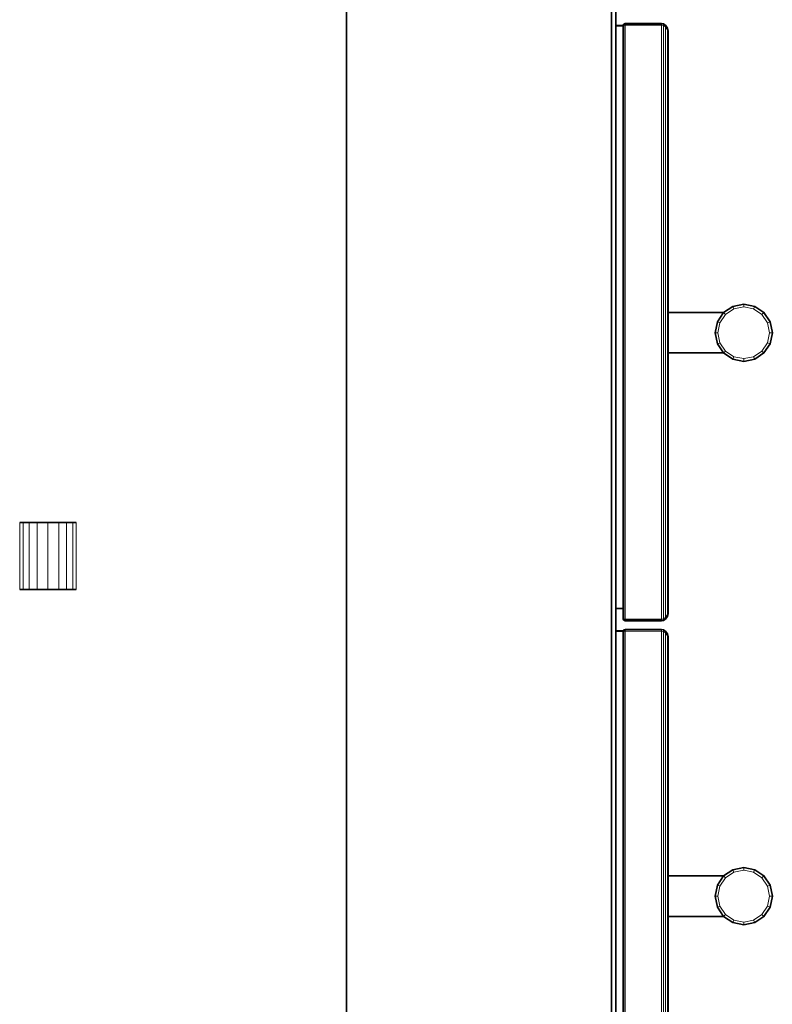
# Model space of a CAD drawing. Header units: inches. Extents: x 1 to 202, y 2 to 86.
# Tile 14 of 17: x 126 to 140, y 19 to 37. Entities that reach past the tile are written whole.
import ezdxf

# ---------------------------------------------------------------- set-up
doc = ezdxf.new("R2010")
doc.units = ezdxf.units.IN
doc.header["$MEASUREMENT"] = 0
doc.layers.add('Default', color=7, linetype='Continuous')

msp = doc.modelspace()

# ---------------------------------------------------------------- linework, layer by layer
at = {"layer": 'Default', "color": 252, "lineweight": 0, "true_color": 0x888888, "transparency": 33554687}
for p, q in [((136.786, 85.772), (136.786, 5.746)), ((136.786, 5.746), (136.786, 85.772)), ((132.147, 5.746), (132.147, 82.883)), ((132.147, 82.883), (132.147, 5.746)), ((136.858, 37.083), (136.858, 36.524)), ((136.858, 36.524), (136.857, 36.519)), ((136.857, 36.519), (136.858, 26.332)), ((136.858, 26.332), (136.857, 36.519)), ((136.857, 36.519), (136.99, 36.519)), ((136.99, 36.524), (136.99, 36.528)), ((136.99, 36.528), (136.999, 36.528)), ((136.99, 36.519), (136.99, 36.524)), ((136.99, 36.519), (136.99, 26.332)), ((136.99, 26.332), (136.99, 36.519)), ((136.999, 36.528), (136.999, 26.15)), ((137.021, 26.15), (137.021, 36.528)), ((137.021, 36.528), (137.66, 36.528)), ((137.66, 36.528), (137.66, 26.15)), ((137.765, 36.449), (137.775, 36.388)), ((137.765, 26.229), (137.765, 36.449)), ((137.775, 36.388), (137.775, 31.508)), ((137.775, 31.508), (137.775, 30.801)), ((137.775, 30.801), (137.775, 31.508)), ((137.775, 31.508), (138.743, 31.508)), ((138.743, 31.508), (138.635, 31.345)), ((138.777, 31.474), (138.924, 31.572)), ((138.924, 31.572), (139.097, 31.606)), ((139.097, 31.606), (139.27, 31.572)), ((139.27, 31.572), (139.416, 31.474)), ((138.635, 31.345), (138.597, 31.154)), ((138.644, 31.154), (138.679, 31.327)), ((138.679, 31.327), (138.777, 31.474)), ((139.416, 31.474), (139.514, 31.327)), ((139.514, 31.327), (139.549, 31.154)), ((138.597, 31.154), (138.635, 30.963)), ((138.679, 30.981), (138.644, 31.154)), ((139.549, 31.154), (139.514, 30.981)), ((138.777, 30.834), (138.679, 30.981)), ((139.514, 30.981), (139.416, 30.834)), ((138.635, 30.963), (138.743, 30.801)), ((138.924, 30.736), (138.777, 30.834)), ((139.416, 30.834), (139.27, 30.736)), ((137.775, 30.801), (137.775, 26.29)), ((138.743, 30.801), (137.775, 30.801)), ((139.097, 30.702), (138.924, 30.736)), ((139.27, 30.736), (139.097, 30.702)), ((126.432, 27.839), (126.432, 26.666)), ((126.49, 27.839), (126.432, 27.839)), ((126.598, 27.839), (126.49, 27.839)), ((126.736, 27.839), (126.598, 27.839)), ((126.927, 27.839), (126.736, 27.839)), ((127.118, 27.839), (126.927, 27.839)), ((127.251, 27.839), (127.118, 27.839)), ((127.359, 27.839), (127.251, 27.839)), ((127.422, 27.839), (127.359, 27.839)), ((127.422, 26.666), (127.422, 27.839)), ((126.432, 26.666), (126.49, 26.666)), ((126.49, 26.666), (126.598, 26.666)), ((126.598, 26.666), (126.736, 26.666)), ((126.736, 26.666), (126.927, 26.666)), ((126.927, 26.666), (127.118, 26.666)), ((127.118, 26.666), (127.251, 26.666)), ((127.251, 26.666), (127.359, 26.666)), ((127.359, 26.666), (127.422, 26.666)), ((136.858, 26.332), (136.858, 25.945)), ((136.99, 26.332), (136.858, 26.332)), ((136.99, 26.15), (136.99, 26.332)), ((137.775, 26.29), (137.765, 26.229)), ((136.999, 26.15), (136.99, 26.15)), ((137.66, 26.15), (137.021, 26.15)), ((136.858, 25.945), (136.857, 25.939)), ((136.857, 25.939), (136.858, 9.88)), ((136.857, 25.939), (136.99, 25.939)), ((136.858, 9.88), (136.857, 25.939)), ((136.99, 25.939), (136.99, 25.938)), ((136.99, 25.938), (136.99, 9.88)), ((137.021, 6.249), (137.021, 25.938)), ((137.021, 25.938), (137.66, 25.938)), ((137.66, 25.938), (137.66, 6.249)), ((138.777, 21.626), (138.924, 21.724)), ((138.924, 21.724), (139.097, 21.759)), ((139.097, 21.759), (139.27, 21.724)), ((139.27, 21.724), (139.416, 21.626)), ((137.775, 20.953), (137.775, 21.66)), ((137.775, 21.66), (138.743, 21.66)), ((138.743, 21.66), (138.635, 21.498)), ((138.679, 21.479), (138.777, 21.626)), ((139.416, 21.626), (139.514, 21.479)), ((138.635, 21.498), (138.597, 21.306)), ((138.644, 21.306), (138.679, 21.479)), ((139.514, 21.479), (139.549, 21.306)), ((138.597, 21.306), (138.635, 21.115)), ((138.679, 21.133), (138.644, 21.306)), ((139.549, 21.306), (139.514, 21.133)), ((138.635, 21.115), (138.743, 20.953)), ((138.777, 20.987), (138.679, 21.133)), ((139.514, 21.133), (139.416, 20.987)), ((138.743, 20.953), (137.775, 20.953)), ((138.924, 20.888), (138.777, 20.987)), ((139.097, 20.854), (138.924, 20.888)), ((139.27, 20.888), (139.097, 20.854)), ((139.416, 20.987), (139.27, 20.888))]:
    msp.add_line(p, q, dxfattribs=at).dxf.unprotected_set("ltscale", 0)
at = {"layer": 'Default', "color": 7, "lineweight": 35, "ltscale": 16.555915, "transparency": 33554687}
for p, q in [((136.786, 85.772), (136.786, 5.746)), ((132.147, 5.746), (132.147, 82.883)), ((136.858, 36.524), (136.858, 37.083)), ((136.857, 36.519), (136.858, 36.524)), ((136.857, 36.519), (136.99, 36.519)), ((136.858, 26.332), (136.857, 36.519)), ((136.99, 36.524), (136.858, 36.524)), ((136.999, 36.55), (136.99, 36.528)), ((136.99, 36.528), (136.99, 36.524)), ((136.99, 36.524), (136.99, 36.519)), ((136.99, 36.519), (136.99, 26.332)), ((137.021, 36.559), (136.999, 36.55)), ((137.66, 36.559), (137.021, 36.559)), ((137.693, 36.553), (137.66, 36.559)), ((137.73, 36.53), (137.693, 36.553)), ((137.765, 36.48), (137.73, 36.53)), ((137.775, 36.432), (137.765, 36.48)), ((137.775, 36.419), (137.775, 36.432)), ((137.775, 36.388), (137.775, 36.419)), ((137.775, 36.388), (137.775, 31.508)), ((138.743, 31.508), (137.775, 31.508)), ((137.775, 30.801), (137.775, 31.508)), ((138.635, 31.345), (138.743, 31.508)), ((138.743, 31.508), (138.905, 31.616)), ((138.905, 31.616), (139.097, 31.654)), ((139.288, 31.616), (139.097, 31.654)), ((139.288, 31.616), (139.45, 31.508)), ((139.45, 31.508), (139.559, 31.345)), ((138.597, 31.154), (138.635, 31.345)), ((139.559, 31.345), (139.597, 31.154)), ((138.635, 30.963), (138.597, 31.154)), ((139.597, 31.154), (139.559, 30.963)), ((138.743, 30.801), (138.635, 30.963)), ((139.559, 30.963), (139.45, 30.801)), ((137.775, 30.801), (138.743, 30.801)), ((137.775, 26.29), (137.775, 30.801)), ((138.905, 30.692), (138.743, 30.801)), ((139.097, 30.654), (138.905, 30.692)), ((139.288, 30.692), (139.097, 30.654)), ((139.45, 30.801), (139.288, 30.692)), ((126.432, 27.839), (126.49, 27.839)), ((126.49, 27.839), (126.598, 27.839)), ((126.598, 27.839), (126.736, 27.839)), ((126.736, 27.839), (126.927, 27.839)), ((126.927, 27.839), (127.118, 27.839)), ((127.251, 27.839), (127.118, 27.839)), ((127.359, 27.839), (127.251, 27.839)), ((127.422, 27.839), (127.359, 27.839)), ((126.432, 26.666), (126.49, 26.666)), ((126.49, 26.666), (126.598, 26.666)), ((126.598, 26.666), (126.736, 26.666)), ((126.736, 26.666), (126.927, 26.666)), ((127.118, 26.666), (126.927, 26.666)), ((127.251, 26.666), (127.118, 26.666)), ((127.359, 26.666), (127.251, 26.666)), ((127.422, 26.666), (127.359, 26.666)), ((136.858, 25.945), (136.858, 26.332)), ((136.858, 26.332), (136.99, 26.332)), ((136.99, 26.332), (136.99, 26.15)), ((137.73, 26.147), (137.765, 26.197)), ((137.765, 26.197), (137.775, 26.246)), ((137.775, 26.259), (137.775, 26.29)), ((137.775, 26.246), (137.775, 26.259)), ((136.99, 26.15), (136.999, 26.128)), ((136.999, 26.128), (137.021, 26.118)), ((137.021, 26.118), (137.66, 26.118)), ((137.66, 26.118), (137.693, 26.124)), ((137.693, 26.124), (137.73, 26.147)), ((136.857, 25.939), (136.858, 25.945)), ((136.857, 25.939), (136.99, 25.939)), ((136.858, 9.88), (136.857, 25.939)), ((136.992, 25.945), (136.858, 25.945)), ((136.992, 25.945), (136.99, 25.939)), ((136.99, 25.939), (136.99, 25.938)), ((136.99, 25.938), (136.99, 9.88)), ((136.999, 25.96), (136.992, 25.945)), ((137.021, 25.97), (136.999, 25.96)), ((137.66, 25.97), (137.021, 25.97)), ((137.693, 25.964), (137.66, 25.97)), ((137.73, 25.94), (137.693, 25.964)), ((137.765, 25.891), (137.73, 25.94)), ((137.775, 25.842), (137.765, 25.891)), ((137.775, 25.829), (137.775, 25.842)), ((137.775, 25.798), (137.775, 25.829)), ((137.775, 25.798), (137.775, 21.66)), ((138.743, 21.66), (138.905, 21.768)), ((138.905, 21.768), (139.097, 21.806)), ((139.288, 21.768), (139.097, 21.806)), ((139.288, 21.768), (139.45, 21.66)), ((138.743, 21.66), (137.775, 21.66)), ((137.775, 20.953), (137.775, 21.66)), ((138.635, 21.498), (138.743, 21.66)), ((139.45, 21.66), (139.559, 21.498)), ((138.597, 21.306), (138.635, 21.498)), ((139.559, 21.498), (139.597, 21.306)), ((138.635, 21.115), (138.597, 21.306)), ((139.597, 21.306), (139.559, 21.115)), ((138.743, 20.953), (138.635, 21.115)), ((139.559, 21.115), (139.45, 20.953)), ((137.775, 20.953), (138.743, 20.953)), ((137.775, 6.389), (137.775, 20.953)), ((138.905, 20.844), (138.743, 20.953)), ((139.097, 20.806), (138.905, 20.844)), ((139.288, 20.844), (139.097, 20.806)), ((139.45, 20.953), (139.288, 20.844))]:
    msp.add_line(p, q, dxfattribs=at)
at = {"layer": 'Default', "color": 7, "lineweight": 15, "ltscale": 16.555915, "transparency": 33554687}
for p, q in [((136.999, 36.528), (136.99, 36.528)), ((136.999, 36.55), (137.002, 36.546)), ((136.999, 36.528), (137.002, 36.546)), ((136.999, 26.15), (136.999, 36.528)), ((136.999, 36.528), (137.021, 36.528)), ((137.002, 36.546), (137.021, 36.55)), ((137.021, 36.55), (137.021, 36.559)), ((137.66, 36.55), (137.021, 36.55)), ((137.021, 36.55), (137.021, 36.528)), ((137.021, 36.528), (137.66, 36.528)), ((137.021, 26.15), (137.021, 36.528)), ((137.66, 36.559), (137.66, 36.55)), ((137.693, 36.544), (137.66, 36.55)), ((137.66, 36.55), (137.66, 36.528)), ((137.66, 36.528), (137.66, 26.15)), ((137.66, 36.528), (137.693, 36.522)), ((137.693, 36.553), (137.693, 36.544)), ((137.73, 36.521), (137.693, 36.544)), ((137.693, 36.544), (137.693, 36.522)), ((137.693, 36.522), (137.693, 26.155)), ((137.693, 36.522), (137.73, 36.499)), ((137.73, 36.53), (137.73, 36.521)), ((137.765, 36.471), (137.73, 36.521)), ((137.73, 36.521), (137.73, 36.499)), ((137.73, 36.499), (137.73, 26.179)), ((137.73, 36.499), (137.765, 36.449)), ((137.765, 36.48), (137.765, 36.471)), ((137.775, 36.419), (137.765, 36.471)), ((137.765, 36.471), (137.765, 36.449)), ((137.765, 36.449), (137.765, 26.229)), ((137.765, 36.449), (137.775, 36.388)), ((138.743, 31.508), (138.777, 31.474)), ((138.777, 31.474), (138.924, 31.572)), ((138.905, 31.616), (138.924, 31.572)), ((138.924, 31.572), (139.097, 31.606)), ((139.097, 31.654), (139.097, 31.606)), ((139.097, 31.606), (139.27, 31.572)), ((139.27, 31.572), (139.288, 31.616)), ((139.27, 31.572), (139.416, 31.474)), ((139.45, 31.508), (139.416, 31.474)), ((138.635, 31.345), (138.679, 31.327)), ((138.644, 31.154), (138.679, 31.327)), ((138.679, 31.327), (138.777, 31.474)), ((139.416, 31.474), (139.514, 31.327)), ((139.559, 31.345), (139.514, 31.327)), ((139.514, 31.327), (139.549, 31.154)), ((138.597, 31.154), (138.644, 31.154)), ((138.679, 30.981), (138.644, 31.154)), ((139.549, 31.154), (139.514, 30.981)), ((139.597, 31.154), (139.549, 31.154)), ((138.635, 30.963), (138.679, 30.981)), ((138.777, 30.834), (138.679, 30.981)), ((139.514, 30.981), (139.416, 30.834)), ((139.559, 30.963), (139.514, 30.981)), ((138.743, 30.801), (138.777, 30.834)), ((138.924, 30.736), (138.777, 30.834)), ((139.416, 30.834), (139.27, 30.736)), ((139.45, 30.801), (139.416, 30.834)), ((138.905, 30.692), (138.924, 30.736)), ((139.097, 30.702), (138.924, 30.736)), ((139.27, 30.736), (139.097, 30.702)), ((139.097, 30.654), (139.097, 30.702)), ((139.288, 30.692), (139.27, 30.736)), ((126.49, 27.839), (126.49, 26.666)), ((126.598, 27.839), (126.598, 26.666)), ((126.736, 27.839), (126.736, 26.666)), ((126.927, 27.839), (126.927, 26.666)), ((127.118, 26.666), (127.118, 27.839)), ((127.251, 26.666), (127.251, 27.839)), ((127.359, 26.666), (127.359, 27.839)), ((137.73, 26.179), (137.693, 26.155)), ((137.765, 26.229), (137.73, 26.179)), ((137.73, 26.157), (137.765, 26.207)), ((137.73, 26.157), (137.73, 26.179)), ((137.775, 26.29), (137.765, 26.229)), ((137.765, 26.207), (137.775, 26.259)), ((137.765, 26.229), (137.765, 26.207)), ((137.765, 26.207), (137.765, 26.197)), ((136.99, 26.15), (136.999, 26.15)), ((137.021, 26.15), (136.999, 26.15)), ((137.002, 26.131), (136.999, 26.15)), ((136.999, 26.128), (137.002, 26.131)), ((137.021, 26.128), (137.002, 26.131)), ((137.66, 26.15), (137.021, 26.15)), ((137.021, 26.15), (137.021, 26.128)), ((137.021, 26.118), (137.021, 26.128)), ((137.021, 26.128), (137.66, 26.128)), ((137.693, 26.155), (137.66, 26.15)), ((137.66, 26.15), (137.66, 26.128)), ((137.66, 26.128), (137.693, 26.133)), ((137.66, 26.128), (137.66, 26.118)), ((137.693, 26.133), (137.73, 26.157)), ((137.693, 26.155), (137.693, 26.133)), ((137.693, 26.133), (137.693, 26.124)), ((137.73, 26.147), (137.73, 26.157)), ((136.999, 25.938), (136.99, 25.938)), ((136.999, 25.96), (137.002, 25.957)), ((136.999, 25.938), (137.002, 25.957)), ((136.999, 6.249), (136.999, 25.938)), ((136.999, 25.938), (137.021, 25.938)), ((137.002, 25.957), (137.021, 25.96)), ((137.021, 25.96), (137.021, 25.97)), ((137.66, 25.96), (137.021, 25.96)), ((137.021, 25.96), (137.021, 25.938)), ((137.021, 25.938), (137.66, 25.938)), ((137.021, 6.249), (137.021, 25.938)), ((137.66, 25.97), (137.66, 25.96)), ((137.693, 25.955), (137.66, 25.96)), ((137.66, 25.96), (137.66, 25.938)), ((137.66, 25.938), (137.66, 6.249)), ((137.66, 25.938), (137.693, 25.932)), ((137.693, 25.964), (137.693, 25.955)), ((137.73, 25.931), (137.693, 25.955)), ((137.693, 25.955), (137.693, 25.932)), ((137.693, 25.932), (137.693, 6.254)), ((137.693, 25.932), (137.73, 25.909)), ((137.73, 25.94), (137.73, 25.931)), ((137.765, 25.881), (137.73, 25.931)), ((137.73, 25.931), (137.73, 25.909)), ((137.73, 25.909), (137.73, 6.278)), ((137.73, 25.909), (137.765, 25.859)), ((137.765, 25.891), (137.765, 25.881)), ((137.775, 25.829), (137.765, 25.881)), ((137.765, 25.881), (137.765, 25.859)), ((137.765, 25.859), (137.765, 6.328)), ((137.765, 25.859), (137.775, 25.798)), ((138.777, 21.626), (138.924, 21.724)), ((138.905, 21.768), (138.924, 21.724)), ((138.924, 21.724), (139.097, 21.759)), ((139.097, 21.806), (139.097, 21.759)), ((139.097, 21.759), (139.27, 21.724)), ((139.27, 21.724), (139.288, 21.768)), ((139.27, 21.724), (139.416, 21.626)), ((138.679, 21.479), (138.777, 21.626)), ((138.743, 21.66), (138.777, 21.626)), ((139.45, 21.66), (139.416, 21.626)), ((139.416, 21.626), (139.514, 21.479)), ((138.635, 21.498), (138.679, 21.479)), ((138.644, 21.306), (138.679, 21.479)), ((139.559, 21.498), (139.514, 21.479)), ((139.514, 21.479), (139.549, 21.306)), ((138.597, 21.306), (138.644, 21.306)), ((138.679, 21.133), (138.644, 21.306)), ((139.549, 21.306), (139.514, 21.133)), ((139.597, 21.306), (139.549, 21.306)), ((138.635, 21.115), (138.679, 21.133)), ((138.777, 20.987), (138.679, 21.133)), ((139.514, 21.133), (139.416, 20.987)), ((139.559, 21.115), (139.514, 21.133)), ((138.743, 20.953), (138.777, 20.987)), ((138.924, 20.888), (138.777, 20.987)), ((138.905, 20.844), (138.924, 20.888)), ((139.097, 20.854), (138.924, 20.888)), ((139.27, 20.888), (139.097, 20.854)), ((139.097, 20.806), (139.097, 20.854)), ((139.416, 20.987), (139.27, 20.888)), ((139.288, 20.844), (139.27, 20.888)), ((139.45, 20.953), (139.416, 20.987))]:
    msp.add_line(p, q, dxfattribs=at)
at = {"layer": 'Default', "color": 8, "lineweight": 0, "true_color": 0x818181, "transparency": 33554687}
for p, q in [((136.999, 26.15), (136.999, 36.528)), ((136.999, 36.528), (137.021, 36.528)), ((137.021, 36.528), (137.021, 36.55)), ((137.021, 36.55), (137.66, 36.55)), ((137.66, 36.528), (137.021, 36.528)), ((137.021, 36.528), (137.021, 26.15)), ((137.66, 36.55), (137.66, 36.528)), ((138.635, 31.345), (138.743, 31.508)), ((138.743, 31.508), (138.905, 31.616)), ((138.743, 31.508), (138.777, 31.474)), ((138.777, 31.474), (138.743, 31.508)), ((138.924, 31.572), (138.777, 31.474)), ((138.905, 31.616), (139.097, 31.654)), ((138.905, 31.616), (138.924, 31.572)), ((138.924, 31.572), (138.905, 31.616)), ((139.097, 31.606), (138.924, 31.572)), ((139.097, 31.654), (139.097, 31.606)), ((139.097, 31.606), (139.097, 31.654)), ((139.097, 31.654), (139.288, 31.616)), ((139.27, 31.572), (139.097, 31.606)), ((139.288, 31.616), (139.27, 31.572)), ((139.27, 31.572), (139.288, 31.616)), ((139.416, 31.474), (139.27, 31.572)), ((139.288, 31.616), (139.45, 31.508)), ((139.45, 31.508), (139.416, 31.474)), ((139.416, 31.474), (139.45, 31.508)), ((139.45, 31.508), (139.559, 31.345)), ((138.597, 31.154), (138.635, 31.345)), ((138.635, 31.345), (138.679, 31.327)), ((138.679, 31.327), (138.635, 31.345)), ((138.679, 31.327), (138.644, 31.154)), ((138.777, 31.474), (138.679, 31.327)), ((139.514, 31.327), (139.416, 31.474)), ((139.559, 31.345), (139.514, 31.327)), ((139.514, 31.327), (139.559, 31.345)), ((139.549, 31.154), (139.514, 31.327)), ((139.559, 31.345), (139.597, 31.154)), ((138.635, 30.963), (138.597, 31.154)), ((138.597, 31.154), (138.644, 31.154)), ((138.644, 31.154), (138.597, 31.154)), ((138.644, 31.154), (138.679, 30.981)), ((139.514, 30.981), (139.549, 31.154)), ((139.597, 31.154), (139.549, 31.154)), ((139.549, 31.154), (139.597, 31.154)), ((139.597, 31.154), (139.559, 30.963)), ((138.635, 30.963), (138.679, 30.981)), ((138.679, 30.981), (138.635, 30.963)), ((138.679, 30.981), (138.777, 30.834)), ((139.416, 30.834), (139.514, 30.981)), ((139.559, 30.963), (139.514, 30.981)), ((139.514, 30.981), (139.559, 30.963)), ((138.743, 30.801), (138.635, 30.963)), ((138.743, 30.801), (138.777, 30.834)), ((138.777, 30.834), (138.743, 30.801)), ((138.777, 30.834), (138.924, 30.736)), ((139.27, 30.736), (139.416, 30.834)), ((139.45, 30.801), (139.416, 30.834)), ((139.416, 30.834), (139.45, 30.801)), ((139.559, 30.963), (139.45, 30.801)), ((138.905, 30.692), (138.743, 30.801)), ((138.905, 30.692), (138.924, 30.736)), ((138.924, 30.736), (138.905, 30.692)), ((139.097, 30.654), (138.905, 30.692)), ((138.924, 30.736), (139.097, 30.702)), ((139.097, 30.702), (139.27, 30.736)), ((139.097, 30.702), (139.097, 30.654)), ((139.097, 30.654), (139.097, 30.702)), ((139.288, 30.692), (139.097, 30.654)), ((139.27, 30.736), (139.288, 30.692)), ((139.288, 30.692), (139.27, 30.736)), ((139.45, 30.801), (139.288, 30.692)), ((137.021, 26.15), (136.999, 26.15)), ((137.021, 26.15), (137.66, 26.15)), ((137.021, 26.128), (137.021, 26.15)), ((137.66, 26.128), (137.021, 26.128)), ((137.66, 26.15), (137.66, 26.128)), ((136.99, 9.88), (136.99, 25.938)), ((136.99, 25.938), (136.999, 25.938)), ((136.999, 6.249), (136.999, 25.938)), ((136.999, 25.938), (137.021, 25.938)), ((136.999, 25.938), (136.999, 6.249)), ((137.021, 25.938), (137.021, 25.96)), ((137.021, 25.96), (137.66, 25.96)), ((137.66, 25.938), (137.021, 25.938)), ((137.021, 25.938), (137.021, 6.249)), ((137.66, 25.96), (137.66, 25.938)), ((138.743, 21.66), (138.905, 21.768)), ((138.924, 21.724), (138.777, 21.626)), ((138.905, 21.768), (139.097, 21.806)), ((138.905, 21.768), (138.924, 21.724)), ((138.924, 21.724), (138.905, 21.768)), ((139.097, 21.759), (138.924, 21.724)), ((139.097, 21.806), (139.097, 21.759)), ((139.097, 21.759), (139.097, 21.806)), ((139.097, 21.806), (139.288, 21.768)), ((139.27, 21.724), (139.097, 21.759)), ((139.288, 21.768), (139.27, 21.724)), ((139.27, 21.724), (139.288, 21.768)), ((139.416, 21.626), (139.27, 21.724)), ((139.288, 21.768), (139.45, 21.66)), ((138.635, 21.498), (138.743, 21.66)), ((138.777, 21.626), (138.679, 21.479)), ((138.743, 21.66), (138.777, 21.626)), ((138.777, 21.626), (138.743, 21.66)), ((139.45, 21.66), (139.416, 21.626)), ((139.416, 21.626), (139.45, 21.66)), ((139.514, 21.479), (139.416, 21.626)), ((139.45, 21.66), (139.559, 21.498)), ((138.597, 21.306), (138.635, 21.498)), ((138.635, 21.498), (138.679, 21.479)), ((138.679, 21.479), (138.635, 21.498)), ((138.679, 21.479), (138.644, 21.306)), ((139.559, 21.498), (139.514, 21.479)), ((139.514, 21.479), (139.559, 21.498)), ((139.549, 21.306), (139.514, 21.479)), ((139.559, 21.498), (139.597, 21.306)), ((138.635, 21.115), (138.597, 21.306)), ((138.597, 21.306), (138.644, 21.306)), ((138.644, 21.306), (138.597, 21.306)), ((138.644, 21.306), (138.679, 21.133)), ((139.514, 21.133), (139.549, 21.306)), ((139.597, 21.306), (139.549, 21.306)), ((139.549, 21.306), (139.597, 21.306)), ((139.597, 21.306), (139.559, 21.115)), ((138.635, 21.115), (138.679, 21.133)), ((138.679, 21.133), (138.635, 21.115)), ((138.743, 20.953), (138.635, 21.115)), ((138.679, 21.133), (138.777, 20.987)), ((139.416, 20.987), (139.514, 21.133)), ((139.559, 21.115), (139.45, 20.953)), ((139.559, 21.115), (139.514, 21.133)), ((139.514, 21.133), (139.559, 21.115)), ((138.743, 20.953), (138.777, 20.987)), ((138.777, 20.987), (138.743, 20.953)), ((138.905, 20.844), (138.743, 20.953)), ((138.777, 20.987), (138.924, 20.888)), ((138.905, 20.844), (138.924, 20.888)), ((138.924, 20.888), (138.905, 20.844)), ((139.097, 20.806), (138.905, 20.844)), ((138.924, 20.888), (139.097, 20.854)), ((139.097, 20.854), (139.27, 20.888)), ((139.097, 20.854), (139.097, 20.806)), ((139.097, 20.806), (139.097, 20.854)), ((139.288, 20.844), (139.097, 20.806)), ((139.27, 20.888), (139.416, 20.987)), ((139.27, 20.888), (139.288, 20.844)), ((139.288, 20.844), (139.27, 20.888)), ((139.45, 20.953), (139.288, 20.844)), ((139.45, 20.953), (139.416, 20.987)), ((139.416, 20.987), (139.45, 20.953))]:
    msp.add_line(p, q, dxfattribs=at).dxf.unprotected_set("ltscale", 0)
at = {"layer": 'Default', "color": 252, "lineweight": 0, "true_color": 0x878787, "transparency": 33554687}
for p, q in [((137.66, 26.15), (137.66, 36.528)), ((137.66, 36.528), (137.693, 36.522)), ((137.693, 36.522), (137.693, 26.155)), ((126.736, 26.666), (126.736, 27.839)), ((126.736, 27.839), (126.927, 27.839)), ((126.927, 27.839), (126.927, 26.666)), ((126.927, 26.666), (126.927, 27.839)), ((126.927, 27.839), (127.118, 27.839)), ((127.118, 27.839), (127.118, 26.666)), ((126.927, 26.666), (126.736, 26.666)), ((127.118, 26.666), (126.927, 26.666)), ((137.693, 26.155), (137.66, 26.15)), ((137.66, 6.249), (137.66, 25.938)), ((137.66, 25.938), (137.693, 25.932)), ((137.693, 25.932), (137.693, 6.254))]:
    msp.add_line(p, q, dxfattribs=at).dxf.unprotected_set("ltscale", 0)
at = {"layer": 'Default', "color": 8, "lineweight": 0, "true_color": 0x7b7b7b, "transparency": 33554687}
for p, q in [((137.693, 26.155), (137.693, 36.522)), ((137.693, 36.522), (137.73, 36.499)), ((137.73, 36.499), (137.73, 26.179)), ((127.118, 26.666), (127.118, 27.839)), ((127.118, 27.839), (127.251, 27.839)), ((127.251, 27.839), (127.251, 26.666)), ((127.251, 26.666), (127.118, 26.666)), ((137.73, 26.179), (137.693, 26.155)), ((137.693, 6.254), (137.693, 25.932)), ((137.693, 25.932), (137.73, 25.909)), ((137.73, 25.909), (137.73, 6.278))]:
    msp.add_line(p, q, dxfattribs=at).dxf.unprotected_set("ltscale", 0)
at = {"layer": 'Default', "color": 251, "lineweight": 0, "true_color": 0x616161, "transparency": 33554687}
for p, q in [((137.73, 26.179), (137.73, 36.499)), ((137.73, 36.499), (137.765, 36.449)), ((137.765, 36.449), (137.765, 26.229)), ((137.765, 26.229), (137.73, 26.179)), ((137.73, 6.278), (137.73, 25.909)), ((137.73, 25.909), (137.765, 25.859)), ((137.765, 25.859), (137.765, 6.328))]:
    msp.add_line(p, q, dxfattribs=at).dxf.unprotected_set("ltscale", 0)
at = {"layer": 'Default', "color": 251, "lineweight": 0, "true_color": 0x525252, "transparency": 33554687}
for p, q in [((126.432, 26.666), (126.432, 27.839)), ((126.432, 27.839), (126.49, 27.839)), ((126.49, 27.839), (126.49, 26.666)), ((126.49, 26.666), (126.432, 26.666))]:
    msp.add_line(p, q, dxfattribs=at).dxf.unprotected_set("ltscale", 0)
at = {"layer": 'Default', "color": 251, "lineweight": 0, "true_color": 0x6a6a6a, "transparency": 33554687}
for p, q in [((126.49, 26.666), (126.49, 27.839)), ((126.49, 27.839), (126.598, 27.839)), ((126.598, 27.839), (126.598, 26.666)), ((127.251, 26.666), (127.251, 27.839)), ((127.251, 27.839), (127.359, 27.839)), ((127.359, 27.839), (127.359, 26.666)), ((126.598, 26.666), (126.49, 26.666)), ((127.359, 26.666), (127.251, 26.666))]:
    msp.add_line(p, q, dxfattribs=at).dxf.unprotected_set("ltscale", 0)
at = {"layer": 'Default', "color": 8, "lineweight": 0, "true_color": 0x7c7c7c, "transparency": 33554687}
for p, q in [((126.598, 26.666), (126.598, 27.839)), ((126.598, 27.839), (126.736, 27.839)), ((126.736, 27.839), (126.736, 26.666)), ((126.736, 26.666), (126.598, 26.666))]:
    msp.add_line(p, q, dxfattribs=at).dxf.unprotected_set("ltscale", 0)
at = {"layer": 'Default', "color": 251, "lineweight": 0, "true_color": 0x545454, "transparency": 33554687}
for p, q in [((127.359, 26.666), (127.359, 27.839)), ((127.359, 27.839), (127.422, 27.839)), ((127.422, 27.839), (127.422, 26.666)), ((127.422, 26.666), (127.359, 26.666))]:
    msp.add_line(p, q, dxfattribs=at).dxf.unprotected_set("ltscale", 0)

doc.saveas('drawing.dxf')
